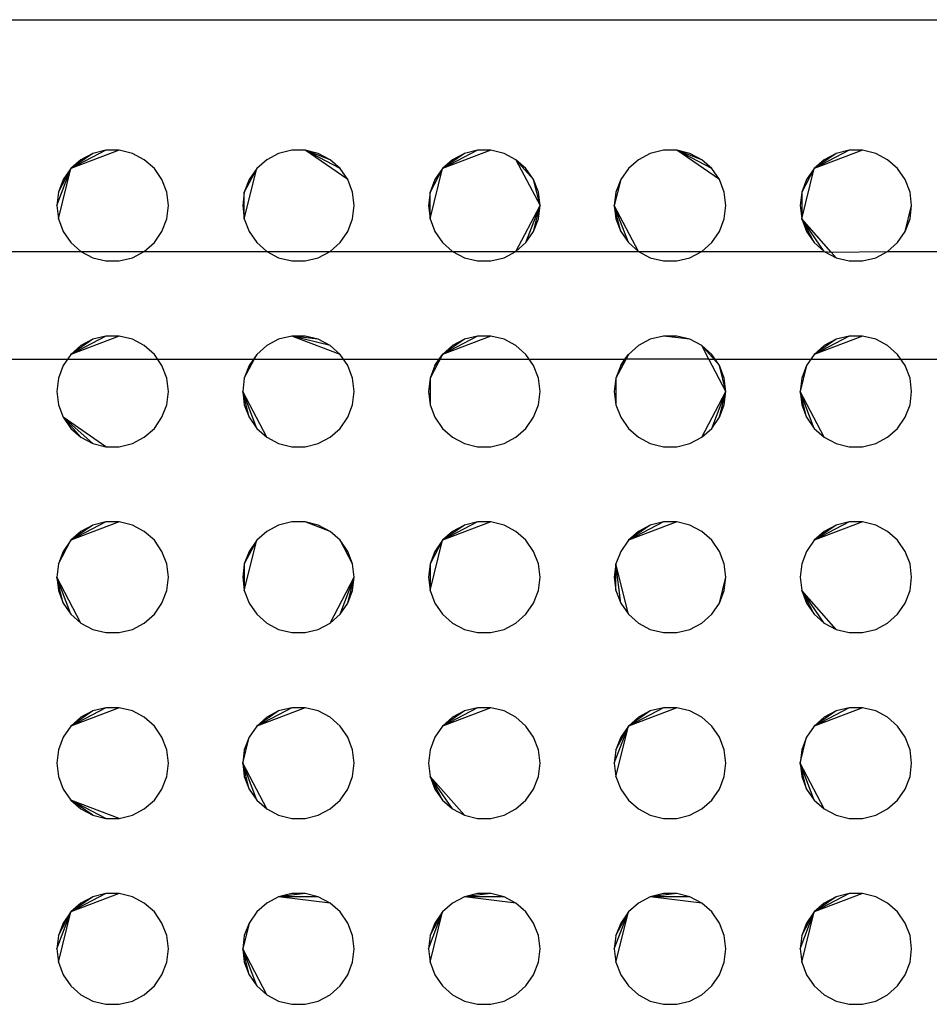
# Model space of a CAD drawing. Extents: x -270 to 272, y -152 to 146.
# Tile 41 of 256: x 71.58 to 76.47, y -39.26 to -33.97. Entities that reach past the tile are written whole.
import ezdxf

# ---------------------------------------------------------------- set-up
doc = ezdxf.new("R2010")
doc.units = 0
doc.layers.get('0').update_dxf_attribs({"linetype": 'CONTINUOUS'})

msp = doc.modelspace()

# ---------------------------------------------------------------- linework, layer by layer
for p, q in [((58.3968, -33.9651), (80.7582, -33.9651)), ((72.1137, -34.6672), (71.853, -34.7661)), ((72.0414, -34.6672), (71.853, -34.7661)), ((71.9711, -34.6846), (71.853, -34.7661)), ((71.9711, -34.6846), (71.9071, -34.7182)), ((72.0414, -34.6672), (71.9711, -34.6846)), ((72.1137, -34.6672), (72.0414, -34.6672)), ((72.1839, -34.6846), (72.1137, -34.6672)), ((72.2479, -34.7182), (72.1839, -34.6846)), ((72.9711, -34.6846), (72.9071, -34.7182)), ((73.0414, -34.6672), (72.9711, -34.6846)), ((73.1137, -34.6672), (73.0414, -34.6672)), ((73.1839, -34.6846), (73.1137, -34.6672)), ((73.3431, -34.8256), (73.1137, -34.6672)), ((73.2479, -34.7182), (73.1137, -34.6672)), ((73.3021, -34.7661), (73.1137, -34.6672)), ((73.2479, -34.7182), (73.1839, -34.6846)), ((74.1137, -34.6672), (73.853, -34.7661)), ((74.0414, -34.6672), (73.853, -34.7661)), ((73.9711, -34.6846), (73.853, -34.7661)), ((73.9711, -34.6846), (73.9071, -34.7182)), ((74.0414, -34.6672), (73.9711, -34.6846)), ((74.1137, -34.6672), (74.0414, -34.6672)), ((74.1839, -34.6846), (74.1137, -34.6672)), ((74.2479, -34.7182), (74.1839, -34.6846)), ((74.9711, -34.6846), (74.9071, -34.7182)), ((75.0414, -34.6672), (74.9711, -34.6846)), ((75.1137, -34.6672), (75.0414, -34.6672)), ((75.1839, -34.6846), (75.1137, -34.6672)), ((75.3431, -34.8256), (75.1137, -34.6672)), ((75.2479, -34.7182), (75.1137, -34.6672)), ((75.3021, -34.7661), (75.1137, -34.6672)), ((75.2479, -34.7182), (75.1839, -34.6846)), ((76.1137, -34.6672), (75.853, -34.7661)), ((76.0414, -34.6672), (75.853, -34.7661)), ((75.9711, -34.6846), (75.853, -34.7661)), ((75.9711, -34.6846), (75.9071, -34.7182)), ((76.0414, -34.6672), (75.9711, -34.6846)), ((76.1137, -34.6672), (76.0414, -34.6672)), ((76.1839, -34.6846), (76.1137, -34.6672)), ((76.2479, -34.7182), (76.1839, -34.6846)), ((71.9071, -34.7182), (71.853, -34.7661)), ((72.3021, -34.7661), (72.2479, -34.7182)), ((72.9071, -34.7182), (72.853, -34.7661)), ((73.3021, -34.7661), (73.2479, -34.7182)), ((73.9071, -34.7182), (73.853, -34.7661)), ((74.3021, -34.7661), (74.2479, -34.7182)), ((74.2479, -34.7182), (74.3775, -34.9651)), ((74.3431, -34.8256), (74.2479, -34.7182)), ((74.9071, -34.7182), (74.853, -34.7661)), ((75.3021, -34.7661), (75.2479, -34.7182)), ((75.9071, -34.7182), (75.853, -34.7661)), ((76.3021, -34.7661), (76.2479, -34.7182)), ((71.7775, -34.9651), (71.853, -34.7661)), ((71.7862, -35.0368), (71.853, -34.7661)), ((71.7862, -34.8933), (71.853, -34.7661)), ((71.853, -34.7661), (71.8119, -34.8256)), ((72.3431, -34.8256), (72.3021, -34.7661)), ((72.7862, -35.0368), (72.853, -34.7661)), ((72.853, -34.7661), (72.7862, -34.8933)), ((72.853, -34.7661), (72.8119, -34.8256)), ((73.3431, -34.8256), (73.3021, -34.7661)), ((73.7862, -35.0368), (73.853, -34.7661)), ((73.853, -34.7661), (73.7862, -34.8933)), ((73.853, -34.7661), (73.8119, -34.8256)), ((74.3431, -34.8256), (74.3021, -34.7661)), ((74.853, -34.7661), (74.8119, -34.8256)), ((75.3431, -34.8256), (75.3021, -34.7661)), ((75.7862, -35.0368), (75.853, -34.7661)), ((75.853, -34.7661), (75.7862, -34.8933)), ((75.853, -34.7661), (75.8119, -34.8256)), ((76.3431, -34.8256), (76.3021, -34.7661)), ((71.8119, -34.8256), (71.7862, -34.8933)), ((72.3688, -34.8933), (72.3431, -34.8256)), ((72.8119, -34.8256), (72.7862, -34.8933)), ((73.3688, -34.8933), (73.3431, -34.8256)), ((73.8119, -34.8256), (73.7862, -34.8933)), ((74.3688, -34.8933), (74.3431, -34.8256)), ((74.3775, -34.9651), (74.3431, -34.8256)), ((74.8119, -34.8256), (74.7775, -34.9651)), ((74.8119, -34.8256), (74.7862, -34.8933)), ((75.3688, -34.8933), (75.3431, -34.8256)), ((75.8119, -34.8256), (75.7862, -34.8933)), ((76.3688, -34.8933), (76.3431, -34.8256)), ((71.7862, -34.8933), (71.7775, -34.9651)), ((72.3775, -34.9651), (72.3688, -34.8933)), ((72.7862, -34.8933), (72.7775, -34.9651)), ((72.7862, -35.0368), (72.7862, -34.8933)), ((73.3775, -34.9651), (73.3688, -34.8933)), ((73.7862, -34.8933), (73.7775, -34.9651)), ((73.7862, -35.0368), (73.7862, -34.8933)), ((74.3775, -34.9651), (74.3688, -34.8933)), ((74.7862, -34.8933), (74.7775, -34.9651)), ((75.3775, -34.9651), (75.3688, -34.8933)), ((75.7862, -34.8933), (75.7775, -34.9651)), ((75.7862, -34.8933), (75.7862, -35.0368)), ((76.3775, -34.9651), (76.3688, -34.8933)), ((71.7775, -34.9651), (71.7862, -35.0368)), ((72.3688, -35.0368), (72.3775, -34.9651)), ((72.7775, -34.9651), (72.7862, -35.0368)), ((73.3688, -35.0368), (73.3775, -34.9651)), ((73.7775, -34.9651), (73.7862, -35.0368)), ((74.2479, -35.2119), (74.3775, -34.9651)), ((74.3021, -35.164), (74.3775, -34.9651)), ((74.3431, -35.1045), (74.3775, -34.9651)), ((74.3688, -35.0368), (74.3775, -34.9651)), ((74.7775, -34.9651), (74.7862, -35.0368)), ((74.9071, -35.2119), (74.7775, -34.9651)), ((74.853, -35.164), (74.7775, -34.9651)), ((74.8119, -35.1045), (74.7775, -34.9651)), ((75.3688, -35.0368), (75.3775, -34.9651)), ((75.7775, -34.9651), (75.7862, -35.0368)), ((76.3431, -35.1045), (76.3775, -34.9651)), ((76.3688, -35.0368), (76.3775, -34.9651)), ((71.7862, -35.0368), (71.8119, -35.1045)), ((72.3431, -35.1045), (72.3688, -35.0368)), ((72.7862, -35.0368), (72.8119, -35.1045)), ((73.3431, -35.1045), (73.3688, -35.0368)), ((73.7862, -35.0368), (73.8119, -35.1045)), ((74.3431, -35.1045), (74.3688, -35.0368)), ((74.7862, -35.0368), (74.8119, -35.1045)), ((75.3431, -35.1045), (75.3688, -35.0368)), ((75.7862, -35.0368), (75.8119, -35.1045)), ((75.9441, -35.2151), (75.7862, -35.0368)), ((75.9071, -35.2119), (75.7862, -35.0368)), ((75.853, -35.164), (75.7862, -35.0368)), ((76.3431, -35.1045), (76.3688, -35.0368)), ((71.8119, -35.1045), (71.853, -35.164)), ((72.3021, -35.164), (72.3431, -35.1045)), ((72.8119, -35.1045), (72.853, -35.164)), ((73.3021, -35.164), (73.3431, -35.1045)), ((73.8119, -35.1045), (73.853, -35.164)), ((74.3021, -35.164), (74.3431, -35.1045)), ((74.8119, -35.1045), (74.853, -35.164)), ((75.3021, -35.164), (75.3431, -35.1045)), ((75.8119, -35.1045), (75.853, -35.164)), ((76.3021, -35.164), (76.3431, -35.1045)), ((71.853, -35.164), (71.9071, -35.2119)), ((72.2479, -35.2119), (72.3021, -35.164)), ((72.853, -35.164), (72.9071, -35.2119)), ((73.2479, -35.2119), (73.3021, -35.164)), ((73.853, -35.164), (73.9071, -35.2119)), ((74.2479, -35.2119), (74.3021, -35.164)), ((74.853, -35.164), (74.9071, -35.2119)), ((75.2479, -35.2119), (75.3021, -35.164)), ((75.853, -35.164), (75.9071, -35.2119)), ((76.2479, -35.2119), (76.3021, -35.164)), ((71.2479, -35.2119), (71.9071, -35.2119)), ((71.9071, -35.2119), (71.9711, -35.2456)), ((71.9071, -35.2119), (72.2479, -35.2119)), ((72.1839, -35.2456), (72.2479, -35.2119)), ((72.2479, -35.2119), (72.9071, -35.2119)), ((72.9071, -35.2119), (72.9711, -35.2456)), ((72.9071, -35.2119), (73.2479, -35.2119)), ((73.1839, -35.2456), (73.2479, -35.2119)), ((73.2479, -35.2119), (73.9071, -35.2119)), ((73.9071, -35.2119), (73.9711, -35.2456)), ((73.9071, -35.2119), (74.2479, -35.2119)), ((74.1839, -35.2456), (74.2479, -35.2119)), ((74.2479, -35.2119), (74.9071, -35.2119)), ((74.9071, -35.2119), (74.9711, -35.2456)), ((74.9071, -35.2119), (75.2479, -35.2119)), ((75.1839, -35.2456), (75.2479, -35.2119)), ((75.2479, -35.2119), (75.9071, -35.2119)), ((75.9071, -35.2119), (75.9711, -35.2456)), ((75.9071, -35.2119), (75.9441, -35.2151)), ((75.9441, -35.2151), (76.2479, -35.2119)), ((75.9711, -35.2456), (75.9441, -35.2151)), ((76.1839, -35.2456), (76.2479, -35.2119)), ((76.2479, -35.2119), (76.9071, -35.2119)), ((71.9711, -35.2456), (72.0414, -35.2629)), ((72.0414, -35.2629), (72.1137, -35.2629)), ((72.1137, -35.2629), (72.1839, -35.2456)), ((72.9711, -35.2456), (73.0414, -35.2629)), ((73.0414, -35.2629), (73.1137, -35.2629)), ((73.1137, -35.2629), (73.1839, -35.2456)), ((73.9711, -35.2456), (74.0414, -35.2629)), ((74.0414, -35.2629), (74.1137, -35.2629)), ((74.1137, -35.2629), (74.1839, -35.2456)), ((74.9711, -35.2456), (75.0414, -35.2629)), ((75.0414, -35.2629), (75.1137, -35.2629)), ((75.1137, -35.2629), (75.1839, -35.2456)), ((75.9711, -35.2456), (76.0414, -35.2629)), ((76.0414, -35.2629), (76.1137, -35.2629)), ((76.1137, -35.2629), (76.1839, -35.2456)), ((72.1137, -35.6672), (71.853, -35.7661)), ((72.0414, -35.6672), (71.853, -35.7661)), ((71.9711, -35.6846), (71.853, -35.7661)), ((71.9711, -35.6846), (71.9071, -35.7182)), ((72.0414, -35.6672), (71.9711, -35.6846)), ((72.1137, -35.6672), (72.0414, -35.6672)), ((72.1839, -35.6846), (72.1137, -35.6672)), ((72.2479, -35.7182), (72.1839, -35.6846)), ((72.9711, -35.6846), (72.9071, -35.7182)), ((73.0414, -35.6672), (72.9711, -35.6846)), ((73.1137, -35.6672), (73.0414, -35.6672)), ((73.3021, -35.7661), (73.0414, -35.6672)), ((73.1839, -35.6846), (73.0414, -35.6672)), ((73.2479, -35.7182), (73.0414, -35.6672)), ((73.1839, -35.6846), (73.1137, -35.6672)), ((73.2479, -35.7182), (73.1839, -35.6846)), ((74.1137, -35.6672), (73.853, -35.7661)), ((74.0414, -35.6672), (73.853, -35.7661)), ((73.9711, -35.6846), (73.853, -35.7661)), ((73.9711, -35.6846), (73.9071, -35.7182)), ((74.0414, -35.6672), (73.9711, -35.6846)), ((74.1137, -35.6672), (74.0414, -35.6672)), ((74.1839, -35.6846), (74.1137, -35.6672)), ((74.2479, -35.7182), (74.1839, -35.6846)), ((74.9711, -35.6846), (74.9071, -35.7182)), ((75.0414, -35.6672), (74.9711, -35.6846)), ((75.1137, -35.6672), (75.0414, -35.6672)), ((75.1839, -35.6846), (75.0414, -35.6672)), ((75.1839, -35.6846), (75.1137, -35.6672)), ((75.2479, -35.7182), (75.1839, -35.6846)), ((76.1137, -35.6672), (75.853, -35.7661)), ((76.0414, -35.6672), (75.853, -35.7661)), ((75.9711, -35.6846), (75.853, -35.7661)), ((75.9711, -35.6846), (75.9071, -35.7182)), ((76.0414, -35.6672), (75.9711, -35.6846)), ((76.1137, -35.6672), (76.0414, -35.6672)), ((76.1839, -35.6846), (76.1137, -35.6672)), ((76.2479, -35.7182), (76.1839, -35.6846)), ((71.9071, -35.7182), (71.853, -35.7661)), ((72.3021, -35.7661), (72.2479, -35.7182)), ((72.9071, -35.7182), (72.853, -35.7661)), ((73.3021, -35.7661), (73.2479, -35.7182)), ((73.9071, -35.7182), (73.853, -35.7661)), ((74.3021, -35.7661), (74.2479, -35.7182)), ((74.9071, -35.7182), (74.853, -35.7661)), ((75.3021, -35.7661), (75.2479, -35.7182)), ((75.2869, -35.7924), (75.2479, -35.7182)), ((75.3431, -35.8256), (75.2479, -35.7182)), ((75.9071, -35.7182), (75.853, -35.7661)), ((76.3021, -35.7661), (76.2479, -35.7182)), ((70.8348, -35.7924), (73.8348, -35.7924)), ((71.853, -35.7661), (71.8119, -35.8256)), ((72.3431, -35.8256), (72.3021, -35.7661)), ((72.7862, -35.8933), (72.853, -35.7661)), ((72.853, -35.7661), (72.8119, -35.8256)), ((73.3431, -35.8256), (73.3021, -35.7661)), ((73.853, -35.7661), (73.7862, -35.8933)), ((73.853, -35.7661), (73.8119, -35.8256)), ((73.8119, -35.8256), (73.8348, -35.7924)), ((73.8348, -35.7924), (73.853, -35.7661)), ((73.8348, -35.7924), (74.8348, -35.7924)), ((74.3431, -35.8256), (74.3021, -35.7661)), ((74.853, -35.7661), (74.7862, -35.8933)), ((74.853, -35.7661), (74.8119, -35.8256)), ((74.8119, -35.8256), (74.8348, -35.7924)), ((74.8348, -35.7924), (74.853, -35.7661)), ((75.2869, -35.7924), (74.8348, -35.7924)), ((75.3775, -35.9651), (75.2869, -35.7924)), ((75.2869, -35.7924), (76.8348, -35.7924)), ((75.3431, -35.8256), (75.3021, -35.7661)), ((75.853, -35.7661), (75.8119, -35.8256)), ((76.3431, -35.8256), (76.3021, -35.7661)), ((71.8119, -35.8256), (71.7862, -35.8933)), ((72.3688, -35.8933), (72.3431, -35.8256)), ((72.8119, -35.8256), (72.7862, -35.8933)), ((73.3688, -35.8933), (73.3431, -35.8256)), ((73.8119, -35.8256), (73.7862, -35.8933)), ((74.3688, -35.8933), (74.3431, -35.8256)), ((74.8119, -35.8256), (74.7862, -35.8933)), ((75.3688, -35.8933), (75.3431, -35.8256)), ((75.3775, -35.9651), (75.3431, -35.8256)), ((75.8119, -35.8256), (75.7775, -35.9651)), ((75.8119, -35.8256), (75.7862, -35.8933)), ((76.3688, -35.8933), (76.3431, -35.8256)), ((71.7862, -35.8933), (71.7775, -35.9651)), ((72.3775, -35.9651), (72.3688, -35.8933)), ((72.7862, -35.8933), (72.7775, -35.9651)), ((73.3775, -35.9651), (73.3688, -35.8933)), ((73.7862, -35.8933), (73.7775, -35.9651)), ((73.7862, -35.8933), (73.7862, -36.0368)), ((74.3775, -35.9651), (74.3688, -35.8933)), ((74.7862, -35.8933), (74.7775, -35.9651)), ((74.7862, -35.8933), (74.7862, -36.0368)), ((75.3775, -35.9651), (75.3688, -35.8933)), ((75.7862, -35.8933), (75.7775, -35.9651)), ((76.3775, -35.9651), (76.3688, -35.8933)), ((71.7775, -35.9651), (71.7862, -36.0368)), ((72.3688, -36.0368), (72.3775, -35.9651)), ((72.7775, -35.9651), (72.7862, -36.0368)), ((72.9071, -36.2119), (72.7775, -35.9651)), ((72.853, -36.164), (72.7775, -35.9651)), ((72.8119, -36.1045), (72.7775, -35.9651)), ((73.3688, -36.0368), (73.3775, -35.9651)), ((73.7775, -35.9651), (73.7862, -36.0368)), ((74.3688, -36.0368), (74.3775, -35.9651)), ((74.7775, -35.9651), (74.7862, -36.0368)), ((75.2479, -36.2119), (75.3775, -35.9651)), ((75.3021, -36.164), (75.3775, -35.9651)), ((75.3431, -36.1045), (75.3775, -35.9651)), ((75.3688, -36.0368), (75.3775, -35.9651)), ((75.7775, -35.9651), (75.7862, -36.0368)), ((75.9071, -36.2119), (75.7775, -35.9651)), ((75.853, -36.164), (75.7775, -35.9651)), ((75.8119, -36.1045), (75.7775, -35.9651)), ((76.3688, -36.0368), (76.3775, -35.9651)), ((71.7862, -36.0368), (71.8119, -36.1045)), ((72.3431, -36.1045), (72.3688, -36.0368)), ((72.7862, -36.0368), (72.8119, -36.1045)), ((73.3431, -36.1045), (73.3688, -36.0368)), ((73.7862, -36.0368), (73.8119, -36.1045)), ((74.3431, -36.1045), (74.3688, -36.0368)), ((74.7862, -36.0368), (74.8119, -36.1045)), ((75.3431, -36.1045), (75.3688, -36.0368)), ((75.7862, -36.0368), (75.8119, -36.1045)), ((76.3431, -36.1045), (76.3688, -36.0368)), ((71.8119, -36.1045), (71.853, -36.164)), ((72.0414, -36.2629), (71.8119, -36.1045)), ((71.9711, -36.2456), (71.8119, -36.1045)), ((71.9071, -36.2119), (71.8119, -36.1045)), ((72.3021, -36.164), (72.3431, -36.1045)), ((72.8119, -36.1045), (72.853, -36.164)), ((73.3021, -36.164), (73.3431, -36.1045)), ((73.8119, -36.1045), (73.853, -36.164)), ((74.3021, -36.164), (74.3431, -36.1045)), ((74.8119, -36.1045), (74.853, -36.164)), ((75.3021, -36.164), (75.3431, -36.1045)), ((75.8119, -36.1045), (75.853, -36.164)), ((76.3021, -36.164), (76.3431, -36.1045)), ((71.853, -36.164), (71.9071, -36.2119)), ((72.2479, -36.2119), (72.3021, -36.164)), ((72.853, -36.164), (72.9071, -36.2119)), ((73.2479, -36.2119), (73.3021, -36.164)), ((73.853, -36.164), (73.9071, -36.2119)), ((74.2479, -36.2119), (74.3021, -36.164)), ((74.853, -36.164), (74.9071, -36.2119)), ((75.2479, -36.2119), (75.3021, -36.164)), ((75.853, -36.164), (75.9071, -36.2119)), ((76.2479, -36.2119), (76.3021, -36.164)), ((71.9071, -36.2119), (71.9711, -36.2456)), ((72.1839, -36.2456), (72.2479, -36.2119)), ((72.9071, -36.2119), (72.9711, -36.2456)), ((73.1839, -36.2456), (73.2479, -36.2119)), ((73.9071, -36.2119), (73.9711, -36.2456)), ((74.1839, -36.2456), (74.2479, -36.2119)), ((74.9071, -36.2119), (74.9711, -36.2456)), ((75.1839, -36.2456), (75.2479, -36.2119)), ((75.9071, -36.2119), (75.9711, -36.2456)), ((76.1839, -36.2456), (76.2479, -36.2119)), ((71.9711, -36.2456), (72.0414, -36.2629)), ((72.0414, -36.2629), (72.1137, -36.2629)), ((72.1137, -36.2629), (72.1839, -36.2456)), ((72.9711, -36.2456), (73.0414, -36.2629)), ((73.0414, -36.2629), (73.1137, -36.2629)), ((73.1137, -36.2629), (73.1839, -36.2456)), ((73.9711, -36.2456), (74.0414, -36.2629)), ((74.0414, -36.2629), (74.1137, -36.2629)), ((74.1137, -36.2629), (74.1839, -36.2456)), ((74.9711, -36.2456), (75.0414, -36.2629)), ((75.0414, -36.2629), (75.1137, -36.2629)), ((75.1137, -36.2629), (75.1839, -36.2456)), ((75.9711, -36.2456), (76.0414, -36.2629)), ((76.0414, -36.2629), (76.1137, -36.2629)), ((76.1137, -36.2629), (76.1839, -36.2456)), ((72.1137, -36.6672), (71.853, -36.7661)), ((72.0414, -36.6672), (71.853, -36.7661)), ((71.9711, -36.6846), (71.853, -36.7661)), ((71.9711, -36.6846), (71.9071, -36.7182)), ((72.0414, -36.6672), (71.9711, -36.6846)), ((72.1137, -36.6672), (72.0414, -36.6672)), ((72.1839, -36.6846), (72.1137, -36.6672)), ((72.2479, -36.7182), (72.1839, -36.6846)), ((72.9711, -36.6846), (72.9071, -36.7182)), ((73.0414, -36.6672), (72.9711, -36.6846)), ((73.1137, -36.6672), (73.0414, -36.6672)), ((73.1839, -36.6846), (73.1137, -36.6672)), ((73.2479, -36.7182), (73.1137, -36.6672)), ((73.2479, -36.7182), (73.1839, -36.6846)), ((74.1137, -36.6672), (73.853, -36.7661)), ((74.0414, -36.6672), (73.853, -36.7661)), ((73.9711, -36.6846), (73.853, -36.7661)), ((73.9711, -36.6846), (73.9071, -36.7182)), ((74.0414, -36.6672), (73.9711, -36.6846)), ((74.1137, -36.6672), (74.0414, -36.6672)), ((74.1839, -36.6846), (74.1137, -36.6672)), ((74.2479, -36.7182), (74.1839, -36.6846)), ((75.1137, -36.6672), (74.853, -36.7661)), ((75.0414, -36.6672), (74.853, -36.7661)), ((74.9711, -36.6846), (74.853, -36.7661)), ((74.9711, -36.6846), (74.9071, -36.7182)), ((75.0414, -36.6672), (74.9711, -36.6846)), ((75.1137, -36.6672), (75.0414, -36.6672)), ((75.1839, -36.6846), (75.1137, -36.6672)), ((75.2479, -36.7182), (75.1839, -36.6846)), ((76.1137, -36.6672), (75.853, -36.7661)), ((76.0414, -36.6672), (75.853, -36.7661)), ((75.9711, -36.6846), (75.853, -36.7661)), ((75.9711, -36.6846), (75.9071, -36.7182)), ((76.0414, -36.6672), (75.9711, -36.6846)), ((76.1137, -36.6672), (76.0414, -36.6672)), ((76.1839, -36.6846), (76.1137, -36.6672)), ((76.2479, -36.7182), (76.1839, -36.6846)), ((71.7862, -36.8933), (71.853, -36.7661)), ((71.853, -36.7661), (71.8119, -36.8256)), ((71.9071, -36.7182), (71.853, -36.7661)), ((72.3021, -36.7661), (72.2479, -36.7182)), ((72.3431, -36.8256), (72.3021, -36.7661)), ((72.7862, -37.0368), (72.853, -36.7661)), ((72.853, -36.7661), (72.7862, -36.8933)), ((72.853, -36.7661), (72.8119, -36.8256)), ((72.9071, -36.7182), (72.853, -36.7661)), ((73.3021, -36.7661), (73.2479, -36.7182)), ((73.3431, -36.8256), (73.3021, -36.7661)), ((73.3688, -36.8933), (73.3021, -36.7661)), ((73.7862, -37.0368), (73.853, -36.7661)), ((73.853, -36.7661), (73.7862, -36.8933)), ((73.853, -36.7661), (73.8119, -36.8256)), ((73.9071, -36.7182), (73.853, -36.7661)), ((74.3021, -36.7661), (74.2479, -36.7182)), ((74.3431, -36.8256), (74.3021, -36.7661)), ((74.853, -36.7661), (74.8119, -36.8256)), ((74.9071, -36.7182), (74.853, -36.7661)), ((75.3021, -36.7661), (75.2479, -36.7182)), ((75.3431, -36.8256), (75.3021, -36.7661)), ((75.853, -36.7661), (75.8119, -36.8256)), ((75.9071, -36.7182), (75.853, -36.7661)), ((76.3021, -36.7661), (76.2479, -36.7182)), ((76.3431, -36.8256), (76.3021, -36.7661)), ((71.8119, -36.8256), (71.7862, -36.8933)), ((72.3688, -36.8933), (72.3431, -36.8256)), ((72.8119, -36.8256), (72.7862, -36.8933)), ((73.3688, -36.8933), (73.3431, -36.8256)), ((73.8119, -36.8256), (73.7862, -36.8933)), ((74.3688, -36.8933), (74.3431, -36.8256)), ((74.8119, -36.8256), (74.7862, -36.8933)), ((75.3688, -36.8933), (75.3431, -36.8256)), ((75.8119, -36.8256), (75.7862, -36.8933)), ((76.3688, -36.8933), (76.3431, -36.8256)), ((71.7862, -36.8933), (71.7775, -36.9651)), ((72.3775, -36.9651), (72.3688, -36.8933)), ((72.7862, -36.8933), (72.7775, -36.9651)), ((72.7862, -36.8933), (72.7862, -37.0368)), ((73.3775, -36.9651), (73.3688, -36.8933)), ((73.7862, -36.8933), (73.7775, -36.9651)), ((73.7862, -36.8933), (73.7862, -37.0368)), ((74.3775, -36.9651), (74.3688, -36.8933)), ((74.7862, -36.8933), (74.7775, -36.9651)), ((74.853, -37.164), (74.7862, -36.8933)), ((74.8119, -37.1045), (74.7862, -36.8933)), ((74.7862, -37.0368), (74.7862, -36.8933)), ((75.3775, -36.9651), (75.3688, -36.8933)), ((75.7862, -36.8933), (75.7775, -36.9651)), ((76.3775, -36.9651), (76.3688, -36.8933)), ((71.7775, -36.9651), (71.7862, -37.0368)), ((71.9071, -37.2119), (71.7775, -36.9651)), ((71.853, -37.164), (71.7775, -36.9651)), ((71.8119, -37.1045), (71.7775, -36.9651)), ((72.3688, -37.0368), (72.3775, -36.9651)), ((72.7775, -36.9651), (72.7862, -37.0368)), ((73.2479, -37.2119), (73.3775, -36.9651)), ((73.3021, -37.164), (73.3775, -36.9651)), ((73.3431, -37.1045), (73.3775, -36.9651)), ((73.3688, -37.0368), (73.3775, -36.9651)), ((73.7775, -36.9651), (73.7862, -37.0368)), ((74.3688, -37.0368), (74.3775, -36.9651)), ((74.7775, -36.9651), (74.7862, -37.0368)), ((75.3431, -37.1045), (75.3775, -36.9651)), ((75.3688, -37.0368), (75.3775, -36.9651)), ((75.7775, -36.9651), (75.7862, -37.0368)), ((76.3688, -37.0368), (76.3775, -36.9651)), ((71.7862, -37.0368), (71.8119, -37.1045)), ((72.3431, -37.1045), (72.3688, -37.0368)), ((72.7862, -37.0368), (72.8119, -37.1045)), ((73.3431, -37.1045), (73.3688, -37.0368)), ((73.7862, -37.0368), (73.8119, -37.1045)), ((74.3431, -37.1045), (74.3688, -37.0368)), ((74.7862, -37.0368), (74.8119, -37.1045)), ((75.3431, -37.1045), (75.3688, -37.0368)), ((75.7862, -37.0368), (75.8119, -37.1045)), ((75.9711, -37.2456), (75.7862, -37.0368)), ((75.9071, -37.2119), (75.7862, -37.0368)), ((75.853, -37.164), (75.7862, -37.0368)), ((76.3431, -37.1045), (76.3688, -37.0368)), ((71.8119, -37.1045), (71.853, -37.164)), ((72.3021, -37.164), (72.3431, -37.1045)), ((72.8119, -37.1045), (72.853, -37.164)), ((73.3021, -37.164), (73.3431, -37.1045)), ((73.8119, -37.1045), (73.853, -37.164)), ((74.3021, -37.164), (74.3431, -37.1045)), ((74.8119, -37.1045), (74.853, -37.164)), ((75.3021, -37.164), (75.3431, -37.1045)), ((75.8119, -37.1045), (75.853, -37.164)), ((76.3021, -37.164), (76.3431, -37.1045)), ((71.853, -37.164), (71.9071, -37.2119)), ((72.2479, -37.2119), (72.3021, -37.164)), ((72.853, -37.164), (72.9071, -37.2119)), ((73.2479, -37.2119), (73.3021, -37.164)), ((73.853, -37.164), (73.9071, -37.2119)), ((74.2479, -37.2119), (74.3021, -37.164)), ((74.853, -37.164), (74.9071, -37.2119)), ((75.2479, -37.2119), (75.3021, -37.164)), ((75.853, -37.164), (75.9071, -37.2119)), ((76.2479, -37.2119), (76.3021, -37.164)), ((71.9071, -37.2119), (71.9711, -37.2456)), ((72.1839, -37.2456), (72.2479, -37.2119)), ((72.9071, -37.2119), (72.9711, -37.2456)), ((73.1839, -37.2456), (73.2479, -37.2119)), ((73.9071, -37.2119), (73.9711, -37.2456)), ((74.1839, -37.2456), (74.2479, -37.2119)), ((74.9071, -37.2119), (74.9711, -37.2456)), ((75.1839, -37.2456), (75.2479, -37.2119)), ((75.9071, -37.2119), (75.9711, -37.2456)), ((76.1839, -37.2456), (76.2479, -37.2119)), ((71.9711, -37.2456), (72.0414, -37.2629)), ((72.0414, -37.2629), (72.1137, -37.2629)), ((72.1137, -37.2629), (72.1839, -37.2456)), ((72.9711, -37.2456), (73.0414, -37.2629)), ((73.0414, -37.2629), (73.1137, -37.2629)), ((73.1137, -37.2629), (73.1839, -37.2456)), ((73.9711, -37.2456), (74.0414, -37.2629)), ((74.0414, -37.2629), (74.1137, -37.2629)), ((74.1137, -37.2629), (74.1839, -37.2456)), ((74.9711, -37.2456), (75.0414, -37.2629)), ((75.0414, -37.2629), (75.1137, -37.2629)), ((75.1137, -37.2629), (75.1839, -37.2456)), ((75.9711, -37.2456), (76.0414, -37.2629)), ((76.0414, -37.2629), (76.1137, -37.2629)), ((76.1137, -37.2629), (76.1839, -37.2456)), ((72.1137, -37.6672), (71.853, -37.7661)), ((72.0414, -37.6672), (71.853, -37.7661)), ((72.0414, -37.6672), (71.9711, -37.6846)), ((72.1137, -37.6672), (72.0414, -37.6672)), ((72.1839, -37.6846), (72.1137, -37.6672)), ((73.1137, -37.6672), (72.853, -37.7661)), ((73.0414, -37.6672), (72.853, -37.7661)), ((73.0414, -37.6672), (72.9711, -37.6846)), ((73.1137, -37.6672), (73.0414, -37.6672)), ((73.1839, -37.6846), (73.1137, -37.6672)), ((74.1137, -37.6672), (73.853, -37.7661)), ((74.0414, -37.6672), (73.853, -37.7661)), ((74.0414, -37.6672), (73.9711, -37.6846)), ((74.1137, -37.6672), (74.0414, -37.6672)), ((74.1839, -37.6846), (74.1137, -37.6672)), ((75.1137, -37.6672), (74.853, -37.7661)), ((75.0414, -37.6672), (74.853, -37.7661)), ((75.0414, -37.6672), (74.9711, -37.6846)), ((75.1137, -37.6672), (75.0414, -37.6672)), ((75.1839, -37.6846), (75.1137, -37.6672)), ((76.1137, -37.6672), (75.853, -37.7661)), ((76.0414, -37.6672), (75.853, -37.7661)), ((76.0414, -37.6672), (75.9711, -37.6846)), ((76.1137, -37.6672), (76.0414, -37.6672)), ((76.1839, -37.6846), (76.1137, -37.6672)), ((71.9711, -37.6846), (71.853, -37.7661)), ((71.9071, -37.7182), (71.853, -37.7661)), ((71.9711, -37.6846), (71.9071, -37.7182)), ((72.2479, -37.7182), (72.1839, -37.6846)), ((72.3021, -37.7661), (72.2479, -37.7182)), ((72.9711, -37.6846), (72.853, -37.7661)), ((72.9071, -37.7182), (72.853, -37.7661)), ((72.9711, -37.6846), (72.9071, -37.7182)), ((73.2479, -37.7182), (73.1839, -37.6846)), ((73.3021, -37.7661), (73.2479, -37.7182)), ((73.9711, -37.6846), (73.853, -37.7661)), ((73.9071, -37.7182), (73.853, -37.7661)), ((73.9711, -37.6846), (73.9071, -37.7182)), ((74.2479, -37.7182), (74.1839, -37.6846)), ((74.3021, -37.7661), (74.2479, -37.7182)), ((74.9711, -37.6846), (74.853, -37.7661)), ((74.9071, -37.7182), (74.853, -37.7661)), ((74.9711, -37.6846), (74.9071, -37.7182)), ((75.2479, -37.7182), (75.1839, -37.6846)), ((75.3021, -37.7661), (75.2479, -37.7182)), ((75.9711, -37.6846), (75.853, -37.7661)), ((75.9071, -37.7182), (75.853, -37.7661)), ((75.9711, -37.6846), (75.9071, -37.7182)), ((76.2479, -37.7182), (76.1839, -37.6846)), ((76.3021, -37.7661), (76.2479, -37.7182)), ((71.853, -37.7661), (71.8119, -37.8256)), ((72.3431, -37.8256), (72.3021, -37.7661)), ((72.853, -37.7661), (72.8119, -37.8256)), ((73.3431, -37.8256), (73.3021, -37.7661)), ((73.853, -37.7661), (73.8119, -37.8256)), ((74.3431, -37.8256), (74.3021, -37.7661)), ((74.7775, -37.9651), (74.853, -37.7661)), ((74.7862, -38.0368), (74.853, -37.7661)), ((74.7862, -37.8933), (74.853, -37.7661)), ((74.853, -37.7661), (74.8119, -37.8256)), ((75.3431, -37.8256), (75.3021, -37.7661)), ((75.853, -37.7661), (75.8119, -37.8256)), ((76.3431, -37.8256), (76.3021, -37.7661)), ((71.8119, -37.8256), (71.7862, -37.8933)), ((72.3688, -37.8933), (72.3431, -37.8256)), ((72.7775, -37.9651), (72.8119, -37.8256)), ((72.8119, -37.8256), (72.7862, -37.8933)), ((73.3688, -37.8933), (73.3431, -37.8256)), ((73.8119, -37.8256), (73.7862, -37.8933)), ((74.3688, -37.8933), (74.3431, -37.8256)), ((74.8119, -37.8256), (74.7862, -37.8933)), ((75.3688, -37.8933), (75.3431, -37.8256)), ((75.7775, -37.9651), (75.8119, -37.8256)), ((75.8119, -37.8256), (75.7862, -37.8933)), ((76.3688, -37.8933), (76.3431, -37.8256)), ((71.7862, -37.8933), (71.7775, -37.9651)), ((72.3775, -37.9651), (72.3688, -37.8933)), ((72.7862, -37.8933), (72.7775, -37.9651)), ((73.3775, -37.9651), (73.3688, -37.8933)), ((73.7862, -37.8933), (73.7775, -37.9651)), ((74.3775, -37.9651), (74.3688, -37.8933)), ((74.7862, -37.8933), (74.7775, -37.9651)), ((75.3775, -37.9651), (75.3688, -37.8933)), ((75.7862, -37.8933), (75.7775, -37.9651)), ((76.3775, -37.9651), (76.3688, -37.8933)), ((71.7775, -37.9651), (71.7862, -38.0368)), ((72.3688, -38.0368), (72.3775, -37.9651)), ((72.7775, -37.9651), (72.7862, -38.0368)), ((72.9071, -38.2119), (72.7775, -37.9651)), ((72.853, -38.164), (72.7775, -37.9651)), ((72.8119, -38.1045), (72.7775, -37.9651)), ((73.3688, -38.0368), (73.3775, -37.9651)), ((73.7775, -37.9651), (73.7862, -38.0368)), ((74.3688, -38.0368), (74.3775, -37.9651)), ((74.7775, -37.9651), (74.7862, -38.0368)), ((75.3688, -38.0368), (75.3775, -37.9651)), ((75.7775, -37.9651), (75.7862, -38.0368)), ((75.9071, -38.2119), (75.7775, -37.9651)), ((75.853, -38.164), (75.7775, -37.9651)), ((75.8119, -38.1045), (75.7775, -37.9651)), ((76.3688, -38.0368), (76.3775, -37.9651)), ((71.7862, -38.0368), (71.8119, -38.1045)), ((72.3431, -38.1045), (72.3688, -38.0368)), ((72.7862, -38.0368), (72.8119, -38.1045)), ((73.3431, -38.1045), (73.3688, -38.0368)), ((73.7862, -38.0368), (73.8119, -38.1045)), ((73.9711, -38.2456), (73.7862, -38.0368)), ((73.9071, -38.2119), (73.7862, -38.0368)), ((73.853, -38.164), (73.7862, -38.0368)), ((74.3431, -38.1045), (74.3688, -38.0368)), ((74.7862, -38.0368), (74.8119, -38.1045)), ((75.3431, -38.1045), (75.3688, -38.0368)), ((75.7862, -38.0368), (75.8119, -38.1045)), ((76.3431, -38.1045), (76.3688, -38.0368)), ((71.8119, -38.1045), (71.853, -38.164)), ((72.3021, -38.164), (72.3431, -38.1045)), ((72.8119, -38.1045), (72.853, -38.164)), ((73.3021, -38.164), (73.3431, -38.1045)), ((73.8119, -38.1045), (73.853, -38.164)), ((74.3021, -38.164), (74.3431, -38.1045)), ((74.8119, -38.1045), (74.853, -38.164)), ((75.3021, -38.164), (75.3431, -38.1045)), ((75.8119, -38.1045), (75.853, -38.164)), ((76.3021, -38.164), (76.3431, -38.1045)), ((71.853, -38.164), (71.9071, -38.2119)), ((72.1137, -38.2629), (71.853, -38.164)), ((72.0414, -38.2629), (71.853, -38.164)), ((71.9711, -38.2456), (71.853, -38.164)), ((72.2479, -38.2119), (72.3021, -38.164)), ((72.853, -38.164), (72.9071, -38.2119)), ((73.2479, -38.2119), (73.3021, -38.164)), ((73.853, -38.164), (73.9071, -38.2119)), ((74.2479, -38.2119), (74.3021, -38.164)), ((74.853, -38.164), (74.9071, -38.2119)), ((75.2479, -38.2119), (75.3021, -38.164)), ((75.853, -38.164), (75.9071, -38.2119)), ((76.2479, -38.2119), (76.3021, -38.164)), ((71.9071, -38.2119), (71.9711, -38.2456)), ((71.9711, -38.2456), (72.0414, -38.2629)), ((72.1137, -38.2629), (72.1839, -38.2456)), ((72.1839, -38.2456), (72.2479, -38.2119)), ((72.9071, -38.2119), (72.9711, -38.2456)), ((72.9711, -38.2456), (73.0414, -38.2629)), ((73.1137, -38.2629), (73.1839, -38.2456)), ((73.1839, -38.2456), (73.2479, -38.2119)), ((73.9071, -38.2119), (73.9711, -38.2456)), ((73.9711, -38.2456), (74.0414, -38.2629)), ((74.1137, -38.2629), (74.1839, -38.2456)), ((74.1839, -38.2456), (74.2479, -38.2119)), ((74.9071, -38.2119), (74.9711, -38.2456)), ((74.9711, -38.2456), (75.0414, -38.2629)), ((75.1137, -38.2629), (75.1839, -38.2456)), ((75.1839, -38.2456), (75.2479, -38.2119)), ((75.9071, -38.2119), (75.9711, -38.2456)), ((75.9711, -38.2456), (76.0414, -38.2629)), ((76.1137, -38.2629), (76.1839, -38.2456)), ((76.1839, -38.2456), (76.2479, -38.2119)), ((72.0414, -38.2629), (72.1137, -38.2629)), ((73.0414, -38.2629), (73.1137, -38.2629)), ((74.0414, -38.2629), (74.1137, -38.2629)), ((75.0414, -38.2629), (75.1137, -38.2629)), ((76.0414, -38.2629), (76.1137, -38.2629)), ((72.1137, -38.6672), (71.853, -38.7661)), ((72.0414, -38.6672), (71.853, -38.7661)), ((72.0414, -38.6672), (71.9711, -38.6845)), ((72.1137, -38.6672), (72.0414, -38.6672)), ((72.1839, -38.6845), (72.1137, -38.6672)), ((73.0414, -38.6672), (72.9711, -38.6845)), ((73.1137, -38.6672), (72.9711, -38.6845)), ((73.1137, -38.6672), (73.0414, -38.6672)), ((73.1839, -38.6845), (73.1137, -38.6672)), ((74.0414, -38.6672), (73.9711, -38.6845)), ((74.1137, -38.6672), (73.9711, -38.6845)), ((74.1137, -38.6672), (74.0414, -38.6672)), ((74.1839, -38.6845), (74.1137, -38.6672)), ((75.0414, -38.6672), (74.9711, -38.6845)), ((75.1137, -38.6672), (74.9711, -38.6845)), ((75.1137, -38.6672), (75.0414, -38.6672)), ((75.1839, -38.6845), (75.1137, -38.6672)), ((76.1137, -38.6672), (75.853, -38.7661)), ((76.0414, -38.6672), (75.853, -38.7661)), ((76.0414, -38.6672), (75.9711, -38.6845)), ((76.1137, -38.6672), (76.0414, -38.6672)), ((76.1839, -38.6845), (76.1137, -38.6672)), ((71.9711, -38.6845), (71.853, -38.7661)), ((71.9071, -38.7182), (71.853, -38.7661)), ((71.9711, -38.6845), (71.9071, -38.7182)), ((72.2479, -38.7182), (72.1839, -38.6845)), ((72.3021, -38.7661), (72.2479, -38.7182)), ((72.9071, -38.7182), (72.853, -38.7661)), ((72.9711, -38.6845), (72.9071, -38.7182)), ((73.2479, -38.7182), (72.9711, -38.6845)), ((73.1839, -38.6845), (72.9711, -38.6845)), ((73.2479, -38.7182), (73.1839, -38.6845)), ((73.3021, -38.7661), (73.2479, -38.7182)), ((73.9071, -38.7182), (73.853, -38.7661)), ((73.9711, -38.6845), (73.9071, -38.7182)), ((74.2479, -38.7182), (73.9711, -38.6845)), ((74.1839, -38.6845), (73.9711, -38.6845)), ((74.2479, -38.7182), (74.1839, -38.6845)), ((74.3021, -38.7661), (74.2479, -38.7182)), ((74.9071, -38.7182), (74.853, -38.7661)), ((74.9711, -38.6845), (74.9071, -38.7182)), ((75.2479, -38.7182), (74.9711, -38.6845)), ((75.1839, -38.6845), (74.9711, -38.6845)), ((75.2479, -38.7182), (75.1839, -38.6845)), ((75.3021, -38.7661), (75.2479, -38.7182)), ((75.9711, -38.6845), (75.853, -38.7661)), ((75.9071, -38.7182), (75.853, -38.7661)), ((75.9711, -38.6845), (75.9071, -38.7182)), ((76.2479, -38.7182), (76.1839, -38.6845)), ((76.3021, -38.7661), (76.2479, -38.7182)), ((71.7775, -38.9651), (71.853, -38.7661)), ((71.7862, -39.0368), (71.853, -38.7661)), ((71.7862, -38.8933), (71.853, -38.7661)), ((71.853, -38.7661), (71.8119, -38.8256)), ((72.3431, -38.8256), (72.3021, -38.7661)), ((72.853, -38.7661), (72.8119, -38.8256)), ((73.3431, -38.8256), (73.3021, -38.7661)), ((73.7775, -38.9651), (73.853, -38.7661)), ((73.7862, -39.0368), (73.853, -38.7661)), ((73.7862, -38.8933), (73.853, -38.7661)), ((73.853, -38.7661), (73.8119, -38.8256)), ((74.3431, -38.8256), (74.3021, -38.7661)), ((74.7775, -38.9651), (74.853, -38.7661)), ((74.7862, -39.0368), (74.853, -38.7661)), ((74.7862, -38.8933), (74.853, -38.7661)), ((74.853, -38.7661), (74.8119, -38.8256)), ((75.3431, -38.8256), (75.3021, -38.7661)), ((75.7775, -38.9651), (75.853, -38.7661)), ((75.7862, -39.0368), (75.853, -38.7661)), ((75.7862, -38.8933), (75.853, -38.7661)), ((75.853, -38.7661), (75.8119, -38.8256)), ((76.3431, -38.8256), (76.3021, -38.7661)), ((71.8119, -38.8256), (71.7862, -38.8933)), ((72.3688, -38.8933), (72.3431, -38.8256)), ((72.8119, -38.8256), (72.7775, -38.9651)), ((72.8119, -38.8256), (72.7862, -38.8933)), ((73.3688, -38.8933), (73.3431, -38.8256)), ((73.8119, -38.8256), (73.7862, -38.8933)), ((74.3688, -38.8933), (74.3431, -38.8256)), ((74.8119, -38.8256), (74.7862, -38.8933)), ((75.3688, -38.8933), (75.3431, -38.8256)), ((75.8119, -38.8256), (75.7862, -38.8933)), ((76.3688, -38.8933), (76.3431, -38.8256)), ((71.7862, -38.8933), (71.7775, -38.9651)), ((72.3775, -38.9651), (72.3688, -38.8933)), ((72.7862, -38.8933), (72.7775, -38.9651)), ((73.3775, -38.9651), (73.3688, -38.8933)), ((73.7862, -38.8933), (73.7775, -38.9651)), ((74.3775, -38.9651), (74.3688, -38.8933)), ((74.7862, -38.8933), (74.7775, -38.9651)), ((75.3775, -38.9651), (75.3688, -38.8933)), ((75.7862, -38.8933), (75.7775, -38.9651)), ((76.3775, -38.9651), (76.3688, -38.8933)), ((71.7775, -38.9651), (71.7862, -39.0368)), ((72.3688, -39.0368), (72.3775, -38.9651)), ((72.7775, -38.9651), (72.7862, -39.0368)), ((72.9071, -39.2119), (72.7775, -38.9651)), ((72.853, -39.164), (72.7775, -38.9651)), ((72.8119, -39.1045), (72.7775, -38.9651)), ((73.3688, -39.0368), (73.3775, -38.9651)), ((73.7775, -38.9651), (73.7862, -39.0368)), ((74.3688, -39.0368), (74.3775, -38.9651)), ((74.7775, -38.9651), (74.7862, -39.0368)), ((75.3688, -39.0368), (75.3775, -38.9651)), ((75.7775, -38.9651), (75.7862, -39.0368)), ((76.3688, -39.0368), (76.3775, -38.9651)), ((71.7862, -39.0368), (71.8119, -39.1045)), ((72.3431, -39.1045), (72.3688, -39.0368)), ((72.7862, -39.0368), (72.8119, -39.1045)), ((73.3431, -39.1045), (73.3688, -39.0368)), ((73.7862, -39.0368), (73.8119, -39.1045)), ((74.3431, -39.1045), (74.3688, -39.0368)), ((74.7862, -39.0368), (74.8119, -39.1045)), ((75.3431, -39.1045), (75.3688, -39.0368)), ((75.7862, -39.0368), (75.8119, -39.1045)), ((76.3431, -39.1045), (76.3688, -39.0368)), ((71.8119, -39.1045), (71.853, -39.164)), ((72.3021, -39.164), (72.3431, -39.1045)), ((72.8119, -39.1045), (72.853, -39.164)), ((73.3021, -39.164), (73.3431, -39.1045)), ((73.8119, -39.1045), (73.853, -39.164)), ((74.3021, -39.164), (74.3431, -39.1045)), ((74.8119, -39.1045), (74.853, -39.164)), ((75.3021, -39.164), (75.3431, -39.1045)), ((75.8119, -39.1045), (75.853, -39.164)), ((76.3021, -39.164), (76.3431, -39.1045)), ((71.853, -39.164), (71.9071, -39.2119)), ((72.2479, -39.2119), (72.3021, -39.164)), ((72.853, -39.164), (72.9071, -39.2119)), ((73.2479, -39.2119), (73.3021, -39.164)), ((73.853, -39.164), (73.9071, -39.2119)), ((74.2479, -39.2119), (74.3021, -39.164)), ((74.853, -39.164), (74.9071, -39.2119)), ((75.2479, -39.2119), (75.3021, -39.164)), ((75.853, -39.164), (75.9071, -39.2119)), ((76.2479, -39.2119), (76.3021, -39.164)), ((71.9071, -39.2119), (71.9711, -39.2456)), ((71.9711, -39.2456), (72.0414, -39.2629)), ((72.1137, -39.2629), (72.1839, -39.2456)), ((72.1839, -39.2456), (72.2479, -39.2119)), ((72.9071, -39.2119), (72.9711, -39.2456)), ((72.9711, -39.2456), (73.0414, -39.2629)), ((73.1137, -39.2629), (73.1839, -39.2456)), ((73.1839, -39.2456), (73.2479, -39.2119)), ((73.9071, -39.2119), (73.9711, -39.2456)), ((73.9711, -39.2456), (74.0414, -39.2629)), ((74.1137, -39.2629), (74.1839, -39.2456)), ((74.1839, -39.2456), (74.2479, -39.2119)), ((74.9071, -39.2119), (74.9711, -39.2456)), ((74.9711, -39.2456), (75.0414, -39.2629)), ((75.1137, -39.2629), (75.1839, -39.2456)), ((75.1839, -39.2456), (75.2479, -39.2119)), ((75.9071, -39.2119), (75.9711, -39.2456)), ((75.9711, -39.2456), (76.0414, -39.2629)), ((76.1137, -39.2629), (76.1839, -39.2456)), ((76.1839, -39.2456), (76.2479, -39.2119)), ((72.0414, -39.2629), (72.1137, -39.2629)), ((73.0414, -39.2629), (73.1137, -39.2629)), ((74.0414, -39.2629), (74.1137, -39.2629)), ((75.0414, -39.2629), (75.1137, -39.2629)), ((76.0414, -39.2629), (76.1137, -39.2629))]:
    msp.add_line(p, q)

doc.saveas('drawing.dxf')
